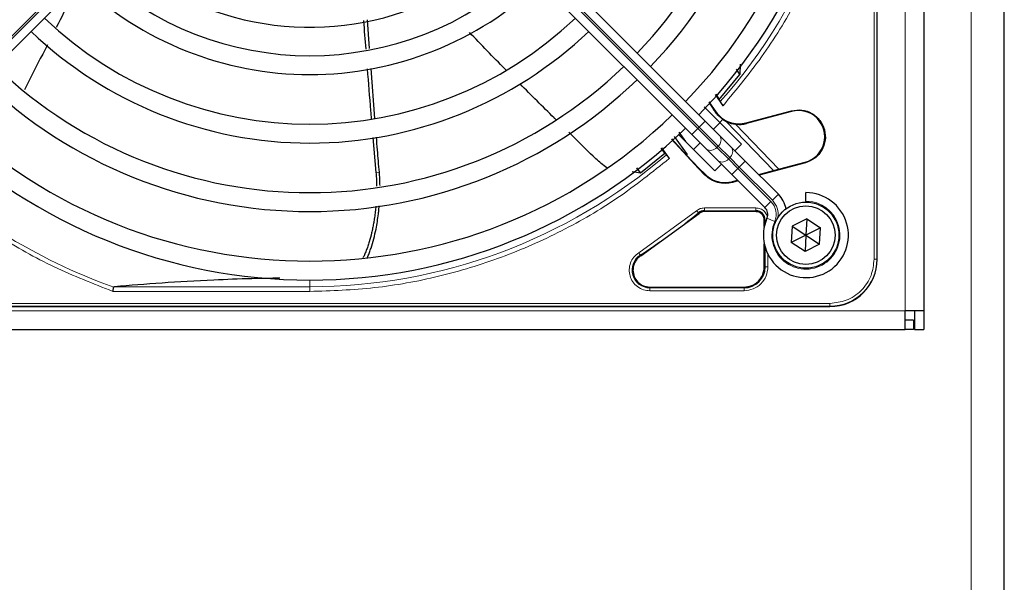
# Model space of a CAD drawing. Header units: millimetres. Extents: x 5 to 418, y 2 to 292.
# Tile 54 of 85: x 122 to 140, y 212 to 222. Entities that reach past the tile are written whole.
import ezdxf

# ---------------------------------------------------------------- set-up
doc = ezdxf.new("R2010")
doc.units = ezdxf.units.MM
doc.layers.add('SLD-0', color=7, linetype='Continuous')
doc.styles.add('SLDTEXTSTYLE0', font='TXT', dxfattribs={"width": 0.605})
doc.dimstyles.new('SLDDIMSTYLE1', dxfattribs={"dimtxt": 3.5, "dimasz": 3.302, "dimexe": 0, "dimexo": 0.0625, "dimgap": 0.875, "dimtad": 1, "dimdec": 0, "dimlfac": 6, "dimrnd": 1e-09, "dimzin": 12, "dimdsep": 46, "dimtxsty": 'SLDTEXTSTYLE0', "dimsah": 1, "dimcen": 0.09, "dimadec": 0, "dimazin": 3, "dimtfac": 1, "dimtofl": 0, "dimtmove": 0, "dimatfit": 3, "dimfxl": 1, "dimfrac": 2, "dimtolj": 1, "dimtzin": 12, "dimarcsym": 0})

# ---------------------------------------------------------------- blocks, each defined once
blk = doc.blocks.new('_D_2')
at = {"layer": 'SLD-0', "color": 7}
for p, q in [((144.798, 247.966), (156.464, 247.966)), ((155.464, 77.152), (155.464, 247.966)), ((128.619, 77.152), (156.464, 77.152))]:
    blk.add_line(p, q, dxfattribs=at)
for points in [[(155.464, 247.966), (154.956, 244.664), (155.972, 244.664)], [(155.464, 77.152), (155.972, 80.454), (154.956, 80.454)]]:
    blk.add_solid(points, dxfattribs=at)
at = {"layer": 'SLD-0', "color": 7, "insert": (150.953, 157.212), "char_height": 3.5, "attachment_point": 1, "rotation": 90, "style": 'SLDTEXTSTYLE0'}
blk.add_mtext('1025', dxfattribs=at)

msp = doc.modelspace()

# ---------------------------------------------------------------- linework, layer by layer
at = {"color": 7, "linetype": 'Continuous', "lineweight": 18}
for p, q in [((139.131, 206.7162), (139.131, 237.9662)), ((137.9643, 216.7162), (137.9643, 236.8829)), ((137.4175, 217.6246), (137.4175, 235.9746)), ((137.4673, 217.6246), (137.4673, 235.9746)), ((120.5969, 219.9558), (126.2489, 225.6077)), ((126.2724, 225.5841), (120.6205, 219.9322)), ((128.6561, 225.5841), (134.3081, 219.9322)), ((134.3317, 219.9558), (128.6797, 225.6077)), ((135.9624, 220.2336), (135.9596, 220.2442)), ((134.4377, 220.0618), (134.3317, 219.9558)), ((134.6194, 220.22), (134.626, 220.2247)), ((134.3081, 219.9322), (134.202, 219.8261)), ((134.3081, 219.9322), (134.3317, 219.9558)), ((134.3081, 219.9322), (134.6414, 219.5989)), ((134.665, 219.6224), (134.3317, 219.9558)), ((135.6456, 219.188), (134.8077, 220.0556)), ((135.1662, 220.0202), (135.1634, 220.0309)), ((134.665, 219.6224), (134.6414, 219.5989)), ((134.6414, 219.5989), (134.8468, 219.3935)), ((134.8704, 219.417), (134.665, 219.6224)), ((134.8468, 219.3935), (134.8704, 219.417)), ((134.8468, 219.3935), (135.0135, 219.2268)), ((135.037, 219.2504), (134.8704, 219.417)), ((134.3271, 219.2334), (134.3183, 219.2266)), ((135.0135, 219.2268), (134.9074, 219.1207)), ((135.037, 219.2504), (135.0135, 219.2268)), ((135.0135, 219.2268), (135.5987, 218.6416)), ((135.1431, 219.3564), (135.037, 219.2504)), ((135.6223, 218.6651), (135.037, 219.2504)), ((136.2026, 219.3373), (136.2055, 219.3266)), ((128.6906, 219.1582), (128.63, 219.1576)), ((134.4342, 219.1108), (134.4375, 219.1231)), ((134.9204, 218.9937), (134.9171, 218.9814)), ((135.7283, 218.7712), (135.6223, 218.6651)), ((134.4235, 218.5303), (135.331, 218.5303)), ((135.5987, 218.6416), (135.4926, 218.5355)), ((133.266, 217.7396), (134.2873, 218.4815)), ((134.3288, 218.4316), (134.3193, 218.4432)), ((134.4234, 218.4804), (135.331, 218.4804)), ((134.4234, 218.4654), (134.4234, 218.4804)), ((135.331, 218.4654), (135.331, 218.4804)), ((135.6648, 218.2905), (135.5274, 218.3507)), ((135.4801, 218.3162), (135.4951, 218.3162)), ((135.4951, 218.3162), (135.4951, 218.2624)), ((135.4951, 217.8367), (135.4951, 217.4912)), ((133.2928, 217.6975), (133.3009, 217.6849)), ((135.5451, 217.711), (135.5451, 217.4913)), ((135.4801, 217.4912), (135.4951, 217.4912)), ((137.4175, 217.6246), (137.4673, 217.6246)), ((137.4673, 217.6246), (137.4726, 217.6246)), ((124.0197, 217.1399), (127.4643, 217.1399)), ((127.4643, 217.1399), (127.4643, 217.2579)), ((127.4643, 217.0569), (127.4643, 217.1399)), ((133.4623, 217.1337), (133.4623, 217.1187)), ((135.1226, 217.1187), (133.4623, 217.1187)), ((135.1226, 217.1187), (135.1226, 217.1337)), ((127.4643, 217.0569), (123.9909, 217.0569)), ((135.1225, 217.0688), (133.4623, 217.0688)), ((118.2893, 216.8464), (136.6393, 216.8464)), ((118.2893, 216.7966), (136.6393, 216.7966)), ((136.6393, 216.7966), (136.6393, 216.8464)), ((136.6393, 216.7912), (136.6393, 216.7966)), ((58.631, 216.7162), (137.9643, 216.7162))]:
    msp.add_line(p, q, dxfattribs=at)
at = {"color": 7, "linetype": 'Continuous', "lineweight": 25}
for p, q in [((139.7143, 206.7162), (139.7143, 237.9662)), ((138.2976, 236.8829), (138.2976, 216.7162)), ((137.4726, 217.6246), (137.4726, 235.9746)), ((137.4726, 217.6246), (137.4726, 226.0947)), ((128.7858, 225.7138), (134.4377, 220.0618)), ((120.7266, 219.8261), (126.3785, 225.4781)), ((134.202, 219.8261), (128.5501, 225.4781)), ((128.5178, 221.3456), (128.4832, 221.848)), ((128.613, 220.1088), (128.5436, 220.9905)), ((135.0513, 220.8841), (134.9873, 220.9791)), ((135.0536, 221.0658), (135.0513, 220.8841)), ((134.6865, 220.4439), (135.0513, 220.8841)), ((134.7527, 220.3343), (134.6169, 220.5295)), ((134.6228, 220.5363), (134.6865, 220.4439)), ((134.6865, 220.4439), (134.7045, 220.4051)), ((134.4217, 220.3136), (134.6964, 220.0389)), ((134.5026, 220.4015), (134.626, 220.2247)), ((135.1634, 220.0309), (135.9596, 220.2442)), ((135.9624, 220.2336), (135.1662, 220.0202)), ((134.4377, 220.0618), (134.6961, 219.8035)), ((134.7481, 220.0946), (134.6964, 220.0389)), ((134.7456, 220.0919), (134.8077, 220.0556)), ((134.5825, 219.917), (134.7003, 220.0349)), ((134.6964, 220.0389), (135.0775, 219.6578)), ((134.9708, 220.0067), (135.7376, 219.2127)), ((128.576, 219.7755), (128.63, 219.1576)), ((134.3183, 219.2266), (133.8431, 219.7437)), ((133.8503, 219.7503), (134.1083, 219.4601)), ((133.8923, 219.7886), (134.1208, 219.4714)), ((134.6061, 219.1864), (133.9714, 219.821)), ((133.9745, 219.8649), (134.0896, 219.7028)), ((134.4604, 219.5678), (134.202, 219.8261)), ((134.6961, 219.8035), (134.9014, 219.5981)), ((133.7252, 219.495), (133.6619, 219.5841)), ((133.6685, 219.5898), (133.8035, 219.4013)), ((134.2289, 219.5635), (134.3468, 219.6813)), ((134.6657, 219.3624), (134.4604, 219.5678)), ((134.9014, 219.5981), (135.1431, 219.3564)), ((135.0775, 219.6578), (134.9596, 219.5399)), ((133.2968, 219.1486), (133.7252, 219.495)), ((133.7252, 219.495), (133.7537, 219.4679)), ((134.1208, 219.4714), (134.1083, 219.4601)), ((134.1086, 219.4604), (134.3271, 219.2334)), ((133.2968, 219.1486), (133.2335, 219.2372)), ((134.3183, 219.2266), (134.4342, 219.1108)), ((134.4375, 219.1231), (134.3271, 219.2334)), ((134.7239, 219.3042), (134.6061, 219.1864)), ((134.9074, 219.1207), (134.6657, 219.3624)), ((135.1431, 219.3564), (135.7283, 218.7712)), ((136.2055, 219.3266), (135.3911, 219.1084)), ((135.6456, 219.188), (136.2026, 219.3373)), ((133.151, 219.175), (133.2968, 219.1486)), ((135.4926, 218.5355), (134.9074, 219.1207)), ((134.9204, 218.9937), (135.0103, 219.0178)), ((135.3821, 219.1174), (135.6456, 219.188)), ((135.0193, 219.0088), (134.9171, 218.9814)), ((136.2143, 218.6496), (136.2143, 218.7996)), ((136.2143, 218.6496), (136.2143, 218.6329)), ((133.3009, 217.6849), (134.3288, 218.4316)), ((135.331, 218.4654), (134.4234, 218.4654)), ((136.2292, 218.3378), (135.9721, 218.2067)), ((136.2292, 218.3378), (136.2143, 218.0496)), ((136.2292, 218.3378), (136.4714, 218.1807)), ((135.4801, 218.203), (135.4801, 218.3162)), ((135.9721, 218.2067), (135.9571, 217.9184)), ((135.9721, 218.2067), (136.2143, 218.0496)), ((136.4714, 218.1807), (136.2143, 218.0496)), ((136.4565, 217.8925), (136.4714, 218.1807)), ((136.2143, 218.0496), (135.9571, 217.9184)), ((136.2143, 218.0496), (136.1993, 217.7613)), ((136.2143, 218.0496), (136.4565, 217.8925)), ((135.4801, 217.4912), (135.4801, 217.8961)), ((136.1993, 217.7613), (135.9571, 217.9184)), ((136.4565, 217.8925), (136.1993, 217.7613)), ((133.4623, 217.1337), (135.1226, 217.1337)), ((118.2893, 216.7912), (136.6393, 216.7912)), ((128.1692, 216.7912), (136.6393, 216.7912)), ((138.2976, 216.7162), (137.9643, 216.7162)), ((137.9643, 216.3829), (137.9643, 216.7162)), ((138.131, 216.7162), (138.131, 216.3829)), ((138.2976, 216.7162), (138.2976, 216.3829)), ((138.1143, 216.5496), (137.9643, 216.5496)), ((138.1143, 216.5496), (138.1143, 216.3829)), ((58.631, 216.3829), (137.9643, 216.3829)), ((138.1143, 216.3829), (137.9643, 216.3829)), ((138.131, 216.3829), (138.2976, 216.3829))]:
    msp.add_line(p, q, dxfattribs=at)
for radius in [0.5833, 0.5167]:
    msp.add_circle((136.2143, 218.0496), radius, dxfattribs=at)
for centre, radius, start, end in [((127.4643, 226.7996), 9.5417, 316.00085, 43.99915), ((127.4643, 226.7996), 9.2083, 316.03708, 43.96292), ((127.4643, 226.7996), 8.3333, 316.14599, 43.85401), ((127.4643, 226.7996), 8, 316.19375, 43.80625), ((127.4643, 226.7996), 5.0825, 248.61111, 313.12079), ((127.4643, 226.7996), 5.5833, 226.71058, 313.28942), ((127.4643, 226.7996), 5.9167, 226.61418, 270), ((127.4643, 226.7996), 5.9167, 270, 313.38582), ((127.4643, 226.7996), 6.7917, 226.40617, 313.59383), ((127.4643, 226.7996), 7.125, 226.34037, 270), ((127.4643, 226.7996), 7.125, 270, 313.65963), ((127.4643, 226.7996), 8, 226.19375, 313.80625), ((127.4643, 226.7996), 8.3333, 226.14599, 270), ((127.4643, 226.7996), 8.3333, 270, 313.85401), ((147.4223, 229.2938), 15.6923, 214.65785, 215.32623), ((136.0825, 219.7854), 0.4639, 285.00055, 105.00057), ((127.4643, 226.7996), 9.2083, 226.03708, 313.96292), ((127.4643, 226.7996), 9.5417, 226.00085, 270), ((127.4643, 226.7996), 9.5417, 270, 313.99915), ((135.034, 220.5139), 0.5111, 243.72308, 285), ((136.2143, 218.0496), 0.75, 156.32369, 90), ((135.3748, 218.4177), 0.5, 11.42049, 45), ((135.3748, 218.4177), 0.1667, 336.32369, 45), ((134.4234, 218.3162), 0.1642, 90, 129.36295), ((135.331, 218.3162), 0.1642, 0, 90), ((135.1226, 217.4912), 0.3725, 270, 0), ((136.6393, 217.6246), 0.8333, 270, 360)]:
    msp.add_arc(centre, radius, start, end, dxfattribs=at)
at = {"color": 7, "linetype": 'Continuous', "lineweight": 18}
for centre, radius, start, end in [((127.4643, 226.7996), 9.6597, 318.54968, 360), ((134.5845, 219.7294), 0.1339, 306.95053, 33.57825), ((134.5344, 219.6793), 0.1339, 236.42175, 323.04947), ((134.7899, 219.5241), 0.1339, 306.95053, 33.57825), ((127.4643, 226.7996), 10.2672, 225.92524, 250.30502), ((127.4643, 226.7996), 9.6597, 270, 310.62439), ((134.7398, 219.474), 0.1339, 236.42175, 323.04947), ((135.3748, 218.4177), 0.3167, 336.32369, 45), ((136.2143, 218.0496), 0.6, 156.32369, 90), ((135.3748, 218.4177), 0.35, 350.36292, 45), ((127.4643, 226.7996), 10.8083, 302.63367, 309.36295), ((133.4623, 217.4329), 0.3142, 122.63367, 270), ((136.6393, 217.6246), 0.828, 270, 360)]:
    msp.add_arc(centre, radius, start, end, dxfattribs=at)
for points, knots in [([(137.207, 226.7996), (137.1935, 226.4102), (137.1664, 225.6278), (136.9465, 224.4667), (136.5961, 223.333), (136.1059, 222.2524), (135.4999, 221.2378), (135.001, 220.6346), (134.7527, 220.3343)], [0, 0, 0, 0, 0.1652331, 0.3319994, 0.5, 0.6679894, 0.8347613, 1, 1, 1, 1]), ([(123.9909, 217.0569), (123.6424, 217.1935), (122.9433, 217.4674), (121.9599, 218.022), (121.0558, 218.6482), (120.5258, 219.1378), (120.2724, 219.3719)], [0, 0, 0, 0, 0.2542196, 0.5099519, 0.7656843, 1, 1, 1, 1]), ([(133.8035, 219.4013), (133.5063, 219.1636), (132.9093, 218.6861), (131.9114, 218.1072), (130.852, 217.6395), (129.7431, 217.3053), (128.6086, 217.0955), (127.8446, 217.0697), (127.4643, 217.0569)], [0, 0, 0, 0, 0.1653003, 0.3320617, 0.5, 0.6679268, 0.834694, 1, 1, 1, 1]), ([(135.331, 218.5303), (135.3579, 218.5275), (135.3995, 218.523), (135.4493, 218.4963), (135.4836, 218.4687), (135.5105, 218.4344), (135.5294, 218.4039), (135.5324, 218.3837), (135.5333, 218.3779)], [0, 0, 0, 0, 0.29470507, 0.45488381, 0.61539055, 0.77556942, 0.93607632, 1, 1, 1, 1]), ([(134.2873, 218.4815), (134.2914, 218.4766), (134.2994, 218.4669), (134.3098, 218.4545), (134.3172, 218.4455), (134.3186, 218.4439), (134.3193, 218.4432)], [0, 0, 0, 0, 0.2500006, 0.5000007, 0.7500004, 1, 1, 1, 1]), ([(135.5184, 218.3162), (135.5157, 218.3162), (135.5076, 218.3162), (135.4983, 218.3162), (135.4962, 218.3162), (135.4951, 218.3162)], [0, 0, 0, 0, 0.1968754, 0.5984377, 1, 1, 1, 1]), ([(133.4623, 217.0688), (133.4243, 217.0722), (133.3463, 217.0794), (133.24, 217.1366), (133.1572, 217.2226), (133.1071, 217.3289), (133.092, 217.4455), (133.1153, 217.5626), (133.174, 217.6681), (133.2359, 217.7162), (133.266, 217.7396)], [0, 0, 0, 0, 0.1217123, 0.2499997, 0.3782871, 0.4999994, 0.6217118, 0.7499997, 0.8782875, 1, 1, 1, 1]), ([(136.6393, 216.8464), (136.7372, 216.8568), (136.8878, 216.8728), (137.0689, 216.9698), (137.1936, 217.0702), (137.294, 217.1949), (137.3911, 217.3761), (137.4071, 217.5267), (137.4175, 217.6246)], [0, 0, 0, 0, 0.2394568, 0.3683607, 0.5, 0.6316393, 0.7605432, 1, 1, 1, 1])]:
    msp.add_open_spline(points, degree=3, knots=knots, dxfattribs=at)
at = {"color": 7, "linetype": 'Continuous', "lineweight": 25}
for points, knots in [([(123.407, 222.518), (123.3599, 222.4299), (123.2173, 222.1629), (123.0812, 221.8926), (122.99, 221.7116)], [0, 0, 0, 0, 0.3302781, 1, 1, 1, 1]), ([(128.4104, 221.8352), (128.4106, 221.8328), (128.4225, 221.6655), (128.4362, 221.4983), (128.4496, 221.3335)], [0, 0, 0, 0, 0.01419568, 1, 1, 1, 1]), ([(130.9255, 220.9632), (130.9202, 220.9684), (130.701, 221.1865), (130.487, 221.4099), (130.2781, 221.628)], [0, 0, 0, 0, 0.0237673, 1, 1, 1, 1]), ([(122.8354, 221.4086), (122.7235, 221.1918), (122.5875, 220.9284), (122.4559, 220.6628), (122.4325, 220.6158)], [0, 0, 0, 0, 0.8228799, 1, 1, 1, 1]), ([(128.477, 220.9838), (128.4954, 220.7373), (128.5172, 220.4437), (128.5431, 220.1504), (128.5473, 220.1033)], [0, 0, 0, 0, 0.8395244, 1, 1, 1, 1]), ([(131.808, 220.0854), (131.7965, 220.0967), (131.5829, 220.3062), (131.3715, 220.518), (131.1716, 220.7183)], [0, 0, 0, 0, 0.0540537, 1, 1, 1, 1]), ([(134.7045, 220.4051), (134.7056, 220.4033), (134.7078, 220.3995), (134.719, 220.3827), (134.7344, 220.3602), (134.7466, 220.343), (134.7527, 220.3343)], [0, 0, 0, 0, 0.2448343, 0.4943645, 0.7472903, 1, 1, 1, 1]), ([(134.7481, 220.0946), (134.724, 220.1122), (134.677, 220.1465), (134.6383, 220.196), (134.6194, 220.22)], [0, 0, 0, 0, 0.5129979, 1, 1, 1, 1]), ([(128.6907, 219.1582), (128.679, 219.2901), (128.6607, 219.4976), (128.6446, 219.7054), (128.6388, 219.7812)], [0, 0, 0, 0, 0.63516511, 1, 1, 1, 1]), ([(132.701, 219.2348), (132.6369, 219.2884), (132.4408, 219.4523), (132.2285, 219.6736), (132.0691, 219.8293), (132.0327, 219.8649)], [0, 0, 0, 0, 0.2724273, 0.8336818, 1, 1, 1, 1]), ([(133.7537, 219.4679), (133.755, 219.4664), (133.7576, 219.4633), (133.7693, 219.4478), (133.7851, 219.4265), (133.7973, 219.4097), (133.8035, 219.4013)], [0, 0, 0, 0, 0.2470306, 0.4961199, 0.7474731, 1, 1, 1, 1]), ([(128.63, 219.1576), (128.6327, 219.1236), (128.6381, 219.0554), (128.6415, 218.9748), (128.6416, 218.9284), (128.6417, 218.9161)], [0, 0, 0, 0, 0.4229168, 0.846743, 1, 1, 1, 1]), ([(128.7016, 218.9253), (128.7015, 218.9406), (128.7009, 219.0181), (128.6952, 219.0959), (128.6907, 219.1582)], [0, 0, 0, 0, 0.1978142, 1, 1, 1, 1]), ([(134.9171, 218.9814), (134.874, 218.9731), (134.788, 218.9565), (134.6571, 218.9768), (134.5335, 219.0247), (134.4673, 219.0821), (134.4342, 219.1108)], [0, 0, 0, 0, 0.2499634, 0.4999972, 0.7499567, 1, 1, 1, 1]), ([(134.4375, 219.1231), (134.4706, 219.0944), (134.5368, 219.0371), (134.6603, 218.9891), (134.7913, 218.9689), (134.8773, 218.9854), (134.9204, 218.9937)], [0, 0, 0, 0, 0.2499634, 0.4999972, 0.7499567, 1, 1, 1, 1]), ([(128.6279, 218.5638), (128.6273, 218.556), (128.624, 218.5134), (128.615, 218.4369), (128.6019, 218.341), (128.5871, 218.2526), (128.5714, 218.1714), (128.5477, 218.0636), (128.5196, 217.9573), (128.4865, 217.853), (128.4583, 217.7759), (128.4304, 217.7072), (128.4095, 217.6659), (128.4008, 217.6486)], [0, 0, 0, 0, 0.0243125, 0.1312199, 0.2382622, 0.3244412, 0.4106957, 0.4971944, 0.671498, 0.7593631, 0.8476796, 0.9361932, 1, 1, 1, 1]), ([(128.4745, 217.6513), (128.4787, 217.659), (128.4942, 217.6881), (128.5163, 217.746), (128.5538, 217.8483), (128.5934, 217.9861), (128.6393, 218.1866), (128.667, 218.3645), (128.6832, 218.5026), (128.6865, 218.5507), (128.6878, 218.5689)], [0, 0, 0, 0, 0.0295164, 0.1112311, 0.2024603, 0.3859535, 0.571359, 0.8523748, 0.9444123, 1, 1, 1, 1]), ([(126.9348, 217.2903), (126.7685, 217.2878), (126.364, 217.2815), (125.655, 217.2533), (124.8327, 217.2065), (124.2929, 217.1623), (124.0197, 217.1399)], [0, 0, 0, 0, 0.1486094, 0.3615378, 0.6768489, 1, 1, 1, 1]), ([(123.9909, 217.0569), (123.9925, 217.0662), (123.9953, 217.0823), (123.9991, 217.1042), (124.0021, 217.1217), (124.0035, 217.1293), (124.0041, 217.133)], [0, 0, 0, 0, 0.29281371, 0.50299023, 0.76228232, 1, 1, 1, 1]), ([(124.0197, 217.1399), (124.0156, 217.1393), (124.0098, 217.1385), (124.0052, 217.1357), (124.0045, 217.1339), (124.0041, 217.133)], [0, 0, 0, 0, 0.55189092, 0.78447869, 1, 1, 1, 1])]:
    msp.add_open_spline(points, degree=3, knots=knots, dxfattribs=at)
for points in [[(135.9596, 220.2442), (136.0215, 220.2534), (136.1453, 220.2718), (136.3264, 220.2066), (136.4691, 220.0823), (136.5533, 219.9116), (136.5658, 219.7216), (136.5044, 219.5426), (136.3801, 219.3956), (136.2637, 219.3496), (136.2055, 219.3266)], [(134.626, 220.2247), (134.659, 220.186), (134.7249, 220.1084), (134.862, 220.0371), (135.013, 220.0045), (135.1133, 220.0221), (135.1634, 220.0309)], [(134.4234, 218.4654), (134.4062, 218.4639), (134.3717, 218.4608), (134.3431, 218.4413), (134.3288, 218.4316)], [(135.4801, 218.3162), (135.4779, 218.3358), (135.4734, 218.3749), (135.4389, 218.4242), (135.3896, 218.4587), (135.3505, 218.4632), (135.331, 218.4654)], [(133.3009, 217.6849), (133.2809, 217.6699), (133.2407, 217.6399), (133.1974, 217.5778), (133.1685, 217.5078), (133.1649, 217.4579), (133.1631, 217.4329)], [(135.1226, 217.1337), (135.1695, 217.1391), (135.2632, 217.1498), (135.3813, 217.2325), (135.464, 217.3507), (135.4748, 217.4444), (135.4801, 217.4912)], [(133.1631, 217.4329), (133.1676, 217.3937), (133.1766, 217.3153), (133.2458, 217.2164), (133.3447, 217.1472), (133.4231, 217.1382), (133.4623, 217.1337)]]:
    msp.add_open_spline(points, degree=3, dxfattribs=at)
at = {"color": 7, "linetype": 'Continuous', "lineweight": 18}
for points in [[(134.2873, 218.4815), (134.3079, 218.4956), (134.349, 218.5237), (134.3987, 218.5281), (134.4235, 218.5303)], [(134.4235, 218.5303), (134.4235, 218.524), (134.4235, 218.5113), (134.4234, 218.4952), (134.4234, 218.4835), (134.4234, 218.4814), (134.4234, 218.4804)], [(135.331, 218.5303), (135.331, 218.524), (135.331, 218.5113), (135.331, 218.4952), (135.331, 218.4835), (135.331, 218.4814), (135.331, 218.4804)], [(133.266, 217.7396), (133.2694, 217.7342), (133.2762, 217.7236), (133.2849, 217.7099), (133.2912, 217.7001), (133.2923, 217.6983), (133.2928, 217.6975)], [(135.5451, 217.4913), (135.5387, 217.4359), (135.526, 217.3252), (135.4283, 217.1855), (135.2886, 217.0878), (135.1779, 217.0751), (135.1225, 217.0688)], [(135.5451, 217.4913), (135.5387, 217.4913), (135.5261, 217.4913), (135.5099, 217.4913), (135.4982, 217.4912), (135.4962, 217.4912), (135.4951, 217.4912)], [(133.4623, 217.0688), (133.4623, 217.0751), (133.4623, 217.0878), (133.4623, 217.1039), (133.4623, 217.1156), (133.4623, 217.1177), (133.4623, 217.1187)], [(135.1226, 217.1187), (135.1226, 217.1177), (135.1226, 217.1156), (135.1226, 217.1039), (135.1226, 217.0878), (135.1225, 217.0751), (135.1225, 217.0688)]]:
    msp.add_open_spline(points, degree=3, dxfattribs=at)

# ---------------------------------------------------------------- dimensions: what is measured, and where the dimension line sits
at = {"layer": 'SLD-0', "color": 7}
dim = msp.add_linear_dim(base=(155.4643, 247.9662), p1=(128.6195, 77.1524), p2=(144.7976, 247.9662), angle=90, dimstyle='SLDDIMSTYLE1', dxfattribs=at)
dim.commit()
dim.dimension.update_dxf_attribs({"geometry": '_D_2', "text_midpoint": (155.4643, 162.5593), "dimtype": 160})

doc.saveas('drawing.dxf')
